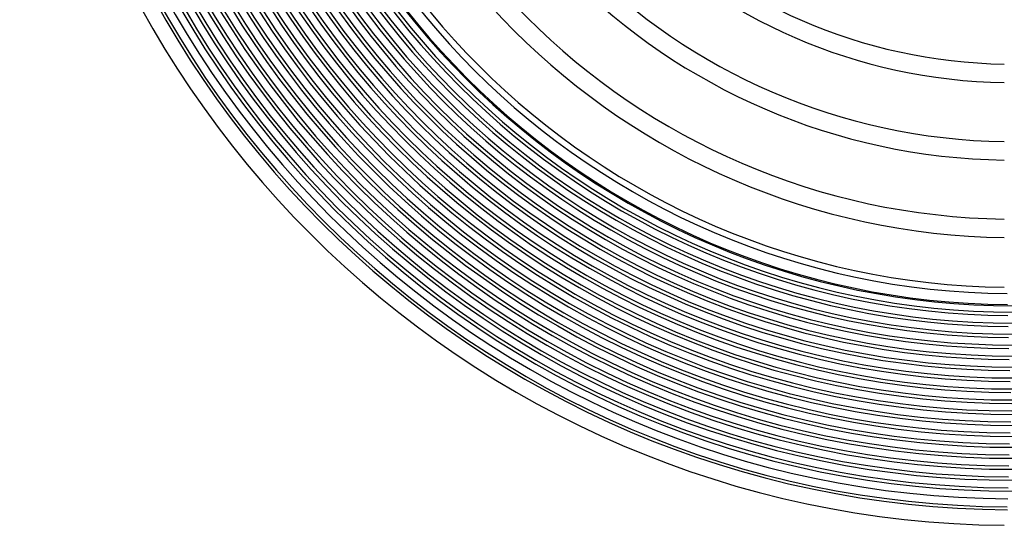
# Model space of a CAD drawing. Header units: millimetres. Extents: x -258 to 258, y -258 to 258.
# Tile 1 of 63: x -215 to -2, y -215 to -106. Entities that reach past the tile are written whole.
import ezdxf

# ---------------------------------------------------------------- set-up
doc = ezdxf.new("R2010")
doc.units = ezdxf.units.MM
doc.layers.add('HIDDEN', color=7, linetype='Continuous')
doc.layers.add('THICK', color=7, linetype='Continuous')

msp = doc.modelspace()

# ---------------------------------------------------------------- linework, layer by layer
at = {"layer": 'HIDDEN'}
for radius, start, end in [(187.88, 180, 0), (185.5, 180, 0), (183.12, 180, 0), (180.75, 180, 0), (178.38, 180, 0), (176, 180, 0), (173.62, 180, 0), (171.25, 180, 0), (168.88, 180, 0), (167.5, 180, 0), (211.62, 180.3553, 269.6447), (209.25, 180.343, 269.657), (206.88, 180.329, 269.671), (204.5, 180.313, 269.687), (202.12, 180.2947, 269.7053), (199.75, 180.2733, 269.7267), (197.38, 180.248, 269.752), (195, 180.2172, 269.7828), (192.62, 180.1781, 269.8219), (190.25, 180.1225, 269.8775)]:
    msp.add_arc((0, 0), radius, start, end, dxfattribs=at)
at = {"layer": 'THICK'}
for radius, start, end in [(207.62, 180, 0), (205.25, 180, 0), (202.88, 180, 0), (200.5, 180, 0), (198.12, 180, 0), (195.75, 180, 0), (193.38, 180, 0), (191, 180, 0), (215, 180.533, 269.467), (211, 180.3748, 269.6252), (188.62, 180.1102, 269.8898), (186.25, 180.1746, 269.8254), (183.88, 180.222, 269.778), (181.5, 180.2619, 269.7381), (179.12, 180.2973, 269.7027), (176.75, 180.3298, 269.6702), (174.38, 180.3601, 269.6399), (172, 180.3889, 269.6111), (169.62, 180.4164, 269.5836), (167.25, 180.4429, 269.5571), (164.88, 180.4687, 269.5313), (163.5, 180.7009, 269.2991), (152.75, 180.7502, 269.2498), (148.75, 180.7704, 269.2296), (136, 180.8426, 269.1574), (132, 180.8681, 269.1319), (119.25, 180.961, 269.039), (115.25, 180.9943, 269.0057)]:
    msp.add_arc((0, 0), radius, start, end, dxfattribs=at)

doc.saveas('drawing.dxf')
